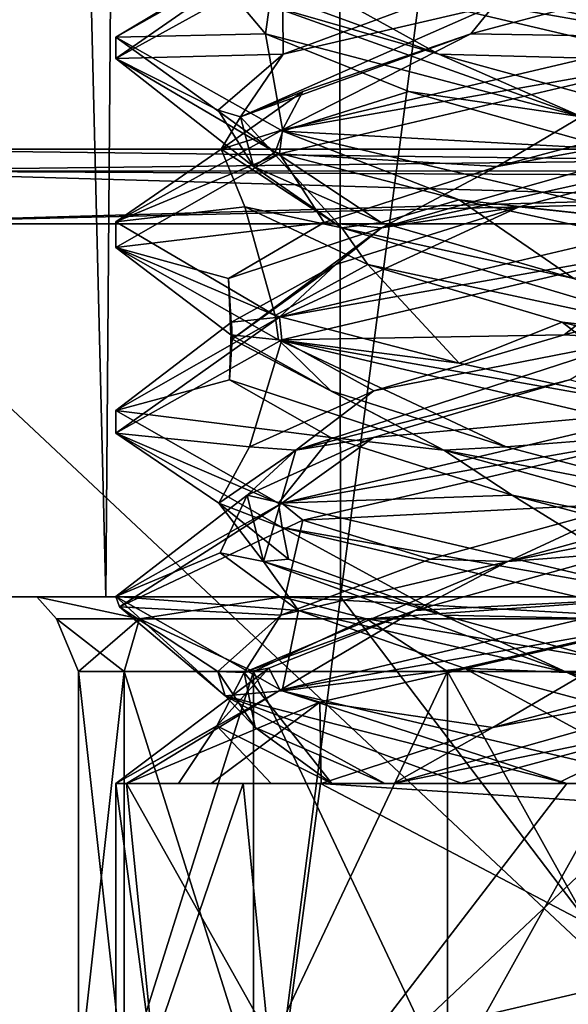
# Model space of a CAD drawing. Header units: millimetres. Extents: x -18.9 to 18.9, y -8.8 to 39.
# Tile 56 of 256: x 8.2 to 9.7, y -4.6 to -2. Entities that reach past the tile are written whole.
import ezdxf

# ---------------------------------------------------------------- set-up
doc = ezdxf.new("R2010")
doc.units = ezdxf.units.MM
doc.header["$LTSCALE"] = 41.718519
for name, color, linetype in [('1', 7, 'CONTINUOUS'), ('1224', 7, 'CONTINUOUS'), ('1229', 7, 'CONTINUOUS'), ('1238', 7, 'CONTINUOUS'), ('1240', 7, 'CONTINUOUS'), ('1242', 7, 'CONTINUOUS'), ('1264', 7, 'CONTINUOUS'), ('1301', 7, 'CONTINUOUS'), ('1305', 7, 'CONTINUOUS'), ('15', 7, 'CONTINUOUS'), ('1853', 7, 'CONTINUOUS'), ('1857', 7, 'CONTINUOUS'), ('1859', 7, 'CONTINUOUS'), ('1860', 7, 'CONTINUOUS'), ('1861', 7, 'CONTINUOUS'), ('1871', 7, 'CONTINUOUS'), ('1872', 7, 'CONTINUOUS'), ('1873', 7, 'CONTINUOUS'), ('1883', 7, 'CONTINUOUS'), ('1884', 7, 'CONTINUOUS'), ('1885', 7, 'CONTINUOUS'), ('1904', 7, 'CONTINUOUS'), ('1905', 7, 'CONTINUOUS'), ('1906', 7, 'CONTINUOUS'), ('2007', 7, 'CONTINUOUS'), ('7', 7, 'CONTINUOUS'), ('8', 7, 'CONTINUOUS')]:
    doc.layers.add(name, color=color, linetype=linetype)

msp = doc.modelspace()

# ---------------------------------------------------------------- linework, layer by layer
at = {"layer": '1', "color": 7, "linetype": 'Continuous'}
for points in [[(4.2931, 26.4, -16.8621), (9.0291, 26.4, -14.874), (6.4071, -3.5, -16.1774), (4.2931, 26.4, -16.8621)], [(6.4071, -3.5, -16.1774), (9.0291, 26.4, -14.874), (9.0598, -3.5, -14.8553), (6.4071, -3.5, -16.1774)], [(9.0291, 26.4, -14.874), (12.9799, 26.4, -11.588), (9.0598, -3.5, -14.8553), (9.0291, 26.4, -14.874)], [(9.0598, -3.5, -14.8553), (12.9799, 26.4, -11.588), (11.4495, -3.5, -13.1023), (9.0598, -3.5, -14.8553)], [(5.9501, -6.3, 16.3509), (8.6992, -6.3, 15.0691), (5.9019, -3.5, 16.3685), (5.9501, -6.3, 16.3509)], [(5.9019, -3.5, 16.3685), (8.6992, -6.3, 15.0691), (10.7441, -3.5, 13.6867), (5.9019, -3.5, 16.3685)], [(8.6992, -6.3, 15.0691), (11.1841, -6.3, 13.3292), (10.7441, -3.5, 13.6867), (8.6992, -6.3, 15.0691)]]:
    msp.add_3dface(points, dxfattribs=at)
at = {"layer": '1224', "color": 7, "linetype": 'Continuous'}
for points in [[(7.1795, -3.5, 8.9873), (8.0516, -3.5, 10.4742), (8.9029, -3.5, 9.814), (7.1795, -3.5, 8.9873)], [(7.3235, -3.5, 7.2708), (7.1795, -3.5, 8.9873), (8.2469, -3.5, 7.7996), (7.3235, -3.5, 7.2708)], [(8.2469, -3.5, 7.7996), (7.1795, -3.5, 8.9873), (8.2469, -3.5, 8.9128), (8.2469, -3.5, 7.7996)], [(8.2469, -3.5, 8.9128), (7.1795, -3.5, 8.9873), (8.9029, -3.5, 9.814), (8.2469, -3.5, 8.9128)], [(8.432, -3.5, 5.9497), (7.3235, -3.5, 7.2708), (9.9586, -3.5, 6.5562), (8.432, -3.5, 5.9497)], [(9.9586, -3.5, 6.5562), (7.3235, -3.5, 7.2708), (8.903, -3.5, 6.8984), (9.9586, -3.5, 6.5562)], [(8.903, -3.5, 6.8984), (7.3235, -3.5, 7.2708), (8.2469, -3.5, 7.7996), (8.903, -3.5, 6.8984)], [(13.2126, -3.5, 11.3217), (8.0516, -3.5, 10.4742), (10.7699, -3.5, 12.9218), (13.2126, -3.5, 11.3217)], [(8.0516, -3.5, 10.4742), (13.2126, -3.5, 11.3217), (9.9586, -3.5, 10.1562), (8.0516, -3.5, 10.4742)], [(8.0516, -3.5, 10.4742), (9.9586, -3.5, 10.1562), (8.9029, -3.5, 9.814), (8.0516, -3.5, 10.4742)], [(11.7132, -3.5, 6.1104), (10.0975, -3.5, 5.5098), (8.432, -3.5, 5.9497), (11.7132, -3.5, 6.1104)], [(11.7132, -3.5, 6.1104), (8.432, -3.5, 5.9497), (9.9586, -3.5, 6.5562), (11.7132, -3.5, 6.1104)]]:
    msp.add_3dface(points, dxfattribs=at)
at = {"layer": '1229', "color": 7, "linetype": 'Continuous'}
for points in [[(8.3586, -3.7, 8.3562), (8.4804, -3.7, 8.9685), (8.3586, -4.8, 8.3562), (8.3586, -3.7, 8.3562)], [(8.3586, -4.8, 8.3562), (8.4804, -3.7, 8.9685), (8.4804, -4.8, 8.9685), (8.3586, -4.8, 8.3562)], [(8.4804, -3.7, 7.7439), (8.3586, -3.7, 8.3562), (8.4804, -4.8, 7.7439), (8.4804, -3.7, 7.7439)], [(8.4804, -4.8, 7.7439), (8.3586, -3.7, 8.3562), (8.3586, -4.8, 8.3562), (8.4804, -4.8, 7.7439)], [(8.4804, -3.7, 8.9685), (8.8272, -3.7, 9.4876), (8.4804, -4.8, 8.9685), (8.4804, -3.7, 8.9685)], [(8.4804, -4.8, 8.9685), (8.8272, -3.7, 9.4876), (8.8272, -4.8, 9.4876), (8.4804, -4.8, 8.9685)], [(8.8272, -3.7, 7.2249), (8.4804, -3.7, 7.7439), (8.8272, -4.8, 7.2249), (8.8272, -3.7, 7.2249)], [(8.8272, -4.8, 7.2249), (8.4804, -3.7, 7.7439), (8.4804, -4.8, 7.7439), (8.8272, -4.8, 7.2249)], [(8.8272, -3.7, 9.4876), (9.3463, -3.7, 9.8344), (8.8272, -4.8, 9.4876), (8.8272, -3.7, 9.4876)], [(8.8272, -4.8, 9.4876), (9.3463, -3.7, 9.8344), (9.3463, -4.8, 9.8344), (8.8272, -4.8, 9.4876)], [(9.3463, -3.7, 6.878), (8.8272, -3.7, 7.2249), (9.3463, -4.8, 6.878), (9.3463, -3.7, 6.878)], [(9.3463, -4.8, 6.878), (8.8272, -3.7, 7.2249), (8.8272, -4.8, 7.2249), (9.3463, -4.8, 6.878)], [(9.3463, -3.7, 9.8344), (9.9586, -3.7, 9.9562), (9.3463, -4.8, 9.8344), (9.3463, -3.7, 9.8344)], [(9.3463, -4.8, 9.8344), (9.9586, -3.7, 9.9562), (9.9586, -4.8, 9.9562), (9.3463, -4.8, 9.8344)], [(9.9586, -3.7, 6.7562), (9.3463, -3.7, 6.878), (9.9586, -4.8, 6.7562), (9.9586, -3.7, 6.7562)], [(9.9586, -4.8, 6.7562), (9.3463, -3.7, 6.878), (9.3463, -4.8, 6.878), (9.9586, -4.8, 6.7562)]]:
    msp.add_3dface(points, dxfattribs=at)
at = {"layer": '1238', "color": 7, "linetype": 'Continuous'}
for points in [[(7.65, -2.3, -2.275), (7.65, -2.3, -4.075), (12.55, -2.3, -4.075), (7.65, -2.3, -2.275)], [(12.55, -2.3, -2.275), (7.65, -2.3, -2.275), (12.55, -2.3, -4.075), (12.55, -2.3, -2.275)]]:
    msp.add_3dface(points, dxfattribs=at)
at = {"layer": '1240', "color": 7, "linetype": 'Continuous'}
for points in [[(7.65, -7.1, -4.275), (12.55, -7.1, -4.275), (7.65, -2.5, -4.275), (7.65, -7.1, -4.275)], [(7.65, -2.5, -4.275), (12.55, -7.1, -4.275), (12.55, -2.5, -4.275), (7.65, -2.5, -4.275)]]:
    msp.add_3dface(points, dxfattribs=at)
at = {"layer": '1242', "color": 7, "linetype": 'Continuous'}
for points in [[(12.55, -7.1, -2.075), (7.65, -7.1, -2.075), (12.55, -2.5, -2.075), (12.55, -7.1, -2.075)], [(12.55, -2.5, -2.075), (7.65, -7.1, -2.075), (7.65, -2.5, -2.075), (12.55, -2.5, -2.075)]]:
    msp.add_3dface(points, dxfattribs=at)
at = {"layer": '1264', "color": 7, "linetype": 'Continuous'}
for points in [[(8.903, -3.5, 6.8984), (8.2469, -3.5, 7.7996), (8.5222, -3.5586, 7.5269), (8.903, -3.5, 6.8984)], [(8.2469, -3.5, 7.7996), (8.2469, -3.5, 8.9128), (8.3, -3.5586, 8.3562), (8.2469, -3.5, 7.7996)], [(8.5222, -3.5586, 7.5269), (8.2469, -3.5, 7.7996), (8.3, -3.5586, 8.3562), (8.5222, -3.5586, 7.5269)], [(8.2469, -3.5, 8.9128), (8.9029, -3.5, 9.814), (8.5222, -3.5586, 9.1855), (8.2469, -3.5, 8.9128)], [(8.3, -3.5586, 8.3562), (8.2469, -3.5, 8.9128), (8.5222, -3.5586, 9.1855), (8.3, -3.5586, 8.3562)], [(9.1293, -3.5586, 6.9199), (8.903, -3.5, 6.8984), (8.5222, -3.5586, 7.5269), (9.1293, -3.5586, 6.9199)], [(8.5222, -3.5586, 9.1855), (8.9029, -3.5, 9.814), (9.1293, -3.5586, 9.7926), (8.5222, -3.5586, 9.1855)], [(8.9029, -3.5, 9.814), (9.9586, -3.5, 10.1562), (9.1293, -3.5586, 9.7926), (8.9029, -3.5, 9.814)], [(9.9586, -3.5, 6.5562), (8.903, -3.5, 6.8984), (9.9586, -3.5586, 6.6977), (9.9586, -3.5, 6.5562)], [(9.9586, -3.5586, 6.6977), (8.903, -3.5, 6.8984), (9.1293, -3.5586, 6.9199), (9.9586, -3.5586, 6.6977)], [(9.1293, -3.5586, 9.7926), (9.9586, -3.5, 10.1562), (9.9586, -3.5586, 10.0148), (9.1293, -3.5586, 9.7926)], [(8.3586, -3.7, 8.3562), (8.4804, -3.7, 7.7439), (8.3, -3.5586, 8.3562), (8.3586, -3.7, 8.3562)], [(8.3586, -3.7, 8.3562), (8.3, -3.5586, 8.3562), (8.5222, -3.5586, 9.1855), (8.3586, -3.7, 8.3562)], [(8.4804, -3.7, 7.7439), (8.5222, -3.5586, 7.5269), (8.3, -3.5586, 8.3562), (8.4804, -3.7, 7.7439)], [(8.4804, -3.7, 8.9685), (8.3586, -3.7, 8.3562), (8.5222, -3.5586, 9.1855), (8.4804, -3.7, 8.9685)], [(8.8272, -3.7, 9.4876), (8.4804, -3.7, 8.9685), (8.5222, -3.5586, 9.1855), (8.8272, -3.7, 9.4876)], [(8.4804, -3.7, 7.7439), (8.8272, -3.7, 7.2249), (8.5222, -3.5586, 7.5269), (8.4804, -3.7, 7.7439)], [(8.8272, -3.7, 9.4876), (8.5222, -3.5586, 9.1855), (9.1293, -3.5586, 9.7926), (8.8272, -3.7, 9.4876)], [(8.8272, -3.7, 7.2249), (9.1293, -3.5586, 6.9199), (8.5222, -3.5586, 7.5269), (8.8272, -3.7, 7.2249)], [(9.3463, -3.7, 9.8344), (8.8272, -3.7, 9.4876), (9.1293, -3.5586, 9.7926), (9.3463, -3.7, 9.8344)], [(8.8272, -3.7, 7.2249), (9.3463, -3.7, 6.878), (9.1293, -3.5586, 6.9199), (8.8272, -3.7, 7.2249)], [(9.3463, -3.7, 9.8344), (9.1293, -3.5586, 9.7926), (9.9586, -3.5586, 10.0148), (9.3463, -3.7, 9.8344)], [(9.3463, -3.7, 6.878), (9.9586, -3.7, 6.7562), (9.1293, -3.5586, 6.9199), (9.3463, -3.7, 6.878)], [(9.9586, -3.7, 6.7562), (9.9586, -3.5586, 6.6977), (9.1293, -3.5586, 6.9199), (9.9586, -3.7, 6.7562)], [(9.9586, -3.7, 9.9562), (9.3463, -3.7, 9.8344), (9.9586, -3.5586, 10.0148), (9.9586, -3.7, 9.9562)]]:
    msp.add_3dface(points, dxfattribs=at)
at = {"layer": '1301', "color": 7, "linetype": 'Continuous'}
for points in [[(12.55, -2.3, -4.075), (7.65, -2.3, -4.075), (7.65, -2.3586, -4.2164), (12.55, -2.3, -4.075)], [(12.55, -2.3, -4.075), (7.65, -2.3586, -4.2164), (12.55, -2.3591, -4.217), (12.55, -2.3, -4.075)], [(7.65, -2.3586, -4.2164), (7.65, -2.5, -4.275), (12.55, -2.3591, -4.217), (7.65, -2.3586, -4.2164)], [(7.65, -2.5, -4.275), (12.55, -2.3825, -4.2368), (12.55, -2.3591, -4.217), (7.65, -2.5, -4.275)], [(7.65, -2.5, -4.275), (12.55, -2.5, -4.275), (12.55, -2.3825, -4.2368), (7.65, -2.5, -4.275)]]:
    msp.add_3dface(points, dxfattribs=at)
at = {"layer": '1305', "color": 7, "linetype": 'Continuous'}
for points in [[(7.65, -2.3, -2.275), (12.55, -2.3, -2.275), (12.55, -2.3603, -2.1318), (7.65, -2.3, -2.275)], [(7.65, -2.3586, -2.1336), (7.65, -2.3, -2.275), (12.55, -2.3603, -2.1318), (7.65, -2.3586, -2.1336)], [(12.55, -2.5, -2.075), (7.65, -2.5, -2.075), (7.65, -2.3586, -2.1336), (12.55, -2.5, -2.075)], [(12.55, -2.5, -2.075), (7.65, -2.3586, -2.1336), (12.55, -2.3827, -2.113), (12.55, -2.5, -2.075)], [(12.55, -2.3827, -2.113), (7.65, -2.3586, -2.1336), (12.55, -2.3603, -2.1318), (12.55, -2.3827, -2.113)]]:
    msp.add_3dface(points, dxfattribs=at)
at = {"layer": '15', "color": 7, "linetype": 'Continuous'}
for points in [[(9.3355, 27.7834, 14.6836), (10.7441, -3.5, 13.6867), (9.3538, 28.967, 14.672), (9.3355, 27.7834, 14.6836)], [(9.3538, 28.967, 14.672), (10.7441, -3.5, 13.6867), (10.0229, 28.967, 14.2233), (9.3538, 28.967, 14.672)], [(9.3172, 26.6, 14.6952), (10.7441, -3.5, 13.6867), (9.3355, 27.7834, 14.6836), (9.3172, 26.6, 14.6952)], [(9.1871, 26.4658, 14.7769), (10.7441, -3.5, 13.6867), (9.3172, 26.6, 14.6952), (9.1871, 26.4658, 14.7769)], [(9.1731, 26.4554, 14.7856), (10.7441, -3.5, 13.6867), (9.1871, 26.4658, 14.7769), (9.1731, 26.4554, 14.7856)], [(9.021, 26.4, 14.8789), (10.7441, -3.5, 13.6867), (9.1731, 26.4554, 14.7856), (9.021, 26.4, 14.8789)], [(5.9019, -3.5, 16.3685), (9.021, 26.4, 14.8789), (3.603, 26.4, 17.0228), (5.9019, -3.5, 16.3685)], [(5.9019, -3.5, 16.3685), (10.7441, -3.5, 13.6867), (9.021, 26.4, 14.8789), (5.9019, -3.5, 16.3685)], [(5.9501, -6.3, -16.3509), (6.4071, -3.5, -16.1774), (8.6992, -6.3, -15.0691), (5.9501, -6.3, -16.3509)], [(6.4071, -3.5, -16.1774), (9.0598, -3.5, -14.8553), (8.6992, -6.3, -15.0691), (6.4071, -3.5, -16.1774)], [(8.6992, -6.3, -15.0691), (9.0598, -3.5, -14.8553), (11.1841, -6.3, -13.3292), (8.6992, -6.3, -15.0691)], [(9.0598, -3.5, -14.8553), (11.4495, -3.5, -13.1023), (11.1841, -6.3, -13.3292), (9.0598, -3.5, -14.8553)]]:
    msp.add_3dface(points, dxfattribs=at)
at = {"layer": '1853', "color": 7, "linetype": 'Continuous'}
for points in [[(8.4586, -2, 8.3561), (8.4587, -2.0577, 8.3786), (8.9031, -1.7485, 9.4221), (8.4586, -2, 8.3561)], [(8.4587, -2.0577, 8.3786), (8.9043, -1.8106, 9.4232), (8.9031, -1.7485, 9.4221), (8.4587, -2.0577, 8.3786)], [(8.904, -1.7518, 7.2895), (9.9586, -2, 6.8562), (8.9055, -1.8148, 7.288), (8.904, -1.7518, 7.2895)], [(9.9586, -2, 6.8562), (9.9586, -2.0625, 6.8562), (8.9055, -1.8148, 7.288), (9.9586, -2, 6.8562)], [(8.8845, -2.3085, 7.3092), (8.4587, -2.0577, 8.3786), (8.4586, -2, 8.3561), (8.8845, -2.3085, 7.3092)], [(8.9055, -2.2523, 7.288), (8.8845, -2.3085, 7.3092), (8.4586, -2, 8.3561), (8.9055, -2.2523, 7.288)], [(9.9586, -2.0625, 9.8562), (9.9586, -2, 9.8562), (8.9043, -2.2481, 9.4232), (9.9586, -2.0625, 9.8562)], [(8.8966, -2.3129, 9.4155), (9.9586, -2.0625, 9.8562), (8.9043, -2.2481, 9.4232), (8.8966, -2.3129, 9.4155)], [(8.4587, -2.4952, 8.3786), (8.8966, -2.3129, 9.4155), (8.9043, -2.2481, 9.4232), (8.4587, -2.4952, 8.3786)], [(9.3771, -2.4358, 6.9735), (8.8845, -2.3085, 7.3092), (8.9055, -2.2523, 7.288), (9.3771, -2.4358, 6.9735)], [(9.9586, -2.5, 6.8562), (9.3771, -2.4358, 6.9735), (8.9055, -2.2523, 7.288), (9.9586, -2.5, 6.8562)], [(8.4586, -2.5633, 8.3526), (8.8966, -2.3129, 9.4155), (8.4587, -2.4952, 8.3786), (8.4586, -2.5633, 8.3526)], [(9.9586, -2.5625, 6.8562), (9.3771, -2.4358, 6.9735), (9.9586, -2.5, 6.8562), (9.9586, -2.5625, 6.8562)], [(8.8845, -2.746, 7.3092), (8.4586, -2.5633, 8.3526), (8.4587, -2.4952, 8.3786), (8.8845, -2.746, 7.3092)], [(9.9586, -2.5625, 9.8562), (9.9586, -2.5, 9.8562), (8.8966, -2.7504, 9.4155), (9.9586, -2.5625, 9.8562)], [(8.8935, -2.8112, 7.3), (8.4586, -2.5633, 8.3526), (8.8845, -2.746, 7.3092), (8.8935, -2.8112, 7.3)], [(8.9026, -2.8111, 9.4216), (9.9586, -2.5625, 9.8562), (8.8966, -2.7504, 9.4155), (8.9026, -2.8111, 9.4216)], [(8.4586, -3.0615, 8.361), (8.9026, -2.8111, 9.4216), (8.8966, -2.7504, 9.4155), (8.4586, -3.0615, 8.361)], [(8.4586, -3.0008, 8.3526), (8.4586, -3.0615, 8.361), (8.8966, -2.7504, 9.4155), (8.4586, -3.0008, 8.3526)], [(9.3771, -2.8733, 6.9735), (8.8935, -2.8112, 7.3), (8.8845, -2.746, 7.3092), (9.3771, -2.8733, 6.9735)], [(9.9586, -3.0625, 6.8562), (8.8935, -2.8112, 7.3), (9.9586, -3, 6.8562), (9.9586, -3.0625, 6.8562)], [(9.9586, -3, 6.8562), (8.8935, -2.8112, 7.3), (9.3771, -2.8733, 6.9735), (9.9586, -3, 6.8562)], [(8.8935, -3.2487, 7.3), (8.4586, -3.0615, 8.361), (8.4586, -3.0008, 8.3526), (8.8935, -3.2487, 7.3)], [(9.9586, -3, 9.8562), (8.9026, -3.2486, 9.4216), (9.9586, -3.0625, 9.8562), (9.9586, -3, 9.8562)], [(8.9034, -3.3141, 7.2901), (8.4586, -3.0615, 8.361), (8.8935, -3.2487, 7.3), (8.9034, -3.3141, 7.2901)], [(9.9586, -3.0625, 9.8562), (8.9026, -3.2486, 9.4216), (8.9593, -3.2946, 9.4749), (9.9586, -3.0625, 9.8562)], [(8.9026, -3.2486, 9.4216), (8.4586, -3.499, 8.361), (8.468, -3.5267, 8.5244), (8.9026, -3.2486, 9.4216)], [(8.9593, -3.2946, 9.4749), (8.9026, -3.2486, 9.4216), (8.468, -3.5267, 8.5244), (8.9593, -3.2946, 9.4749)], [(9.9586, -3.5, 6.8562), (8.9034, -3.3141, 7.2901), (8.8935, -3.2487, 7.3), (9.9586, -3.5, 6.8562)], [(9.9586, -3.5625, 6.8562), (8.9034, -3.3141, 7.2901), (9.9586, -3.5, 6.8562), (9.9586, -3.5625, 6.8562)], [(8.4586, -3.499, 8.361), (8.9034, -3.7516, 7.2901), (8.7508, -3.7646, 7.4667), (8.4586, -3.499, 8.361)], [(8.468, -3.5267, 8.5244), (8.4586, -3.499, 8.361), (8.7508, -3.7646, 7.4667), (8.468, -3.5267, 8.5244)], [(9.9586, -3.5, 9.8562), (8.8981, -3.7499, 9.4171), (9.9586, -3.5625, 9.8562), (9.9586, -3.5, 9.8562)], [(9.9586, -3.5625, 9.8562), (8.8981, -3.7499, 9.4171), (9.0048, -3.7819, 9.5139), (9.9586, -3.5625, 9.8562)], [(8.8981, -3.7499, 9.4171), (8.4586, -4, 8.3562), (8.4874, -4, 8.6489), (8.8981, -3.7499, 9.4171)], [(9.0048, -3.7819, 9.5139), (8.8981, -3.7499, 9.4171), (8.4874, -4, 8.6489), (9.0048, -3.7819, 9.5139)], [(8.7508, -3.7646, 7.4667), (8.9034, -3.7516, 7.2901), (9.6659, -4, 6.8851), (8.7508, -3.7646, 7.4667)], [(8.9034, -3.7516, 7.2901), (9.9586, -4, 6.8562), (9.6659, -4, 6.8851), (8.9034, -3.7516, 7.2901)], [(8.4586, -5, 8.3562), (8.5746, -4.874, 8.9346), (8.4586, -4, 8.3562), (8.4586, -5, 8.3562)], [(8.4586, -4, 8.3562), (8.5746, -4.874, 8.9346), (8.4874, -4, 8.6489), (8.4586, -4, 8.3562)], [(8.8979, -5, 7.2956), (8.4586, -5, 8.3562), (8.7996, -4, 7.404), (8.8979, -5, 7.2956)], [(8.7996, -4, 7.404), (8.4586, -5, 8.3562), (8.4586, -4, 8.3562), (8.7996, -4, 7.404)], [(8.5746, -4.874, 8.9346), (8.9061, -4.7476, 9.425), (8.4874, -4, 8.6489), (8.5746, -4.874, 8.9346)], [(8.4874, -4, 8.6489), (8.9061, -4.7476, 9.425), (9.0066, -4, 9.5155), (8.4874, -4, 8.6489)], [(9.6659, -4, 6.8851), (8.8979, -5, 7.2956), (8.7996, -4, 7.404), (9.6659, -4, 6.8851)], [(9.9586, -5, 6.8562), (8.8979, -5, 7.2956), (9.9586, -4, 6.8562), (9.9586, -5, 6.8562)], [(9.9586, -4, 6.8562), (8.8979, -5, 7.2956), (9.6659, -4, 6.8851), (9.9586, -4, 6.8562)], [(8.9061, -4.7476, 9.425), (9.9586, -4.5, 9.8562), (9.0066, -4, 9.5155), (8.9061, -4.7476, 9.425)], [(9.9586, -4.0625, 9.8562), (9.9586, -4, 9.8562), (9.0066, -4, 9.5155), (9.9586, -4.0625, 9.8562)], [(9.9586, -4.5, 9.8562), (9.9586, -4.0625, 9.8562), (9.0066, -4, 9.5155), (9.9586, -4.5, 9.8562)]]:
    msp.add_3dface(points, dxfattribs=at)
at = {"layer": '1857', "color": 7, "linetype": 'Continuous'}
msp.add_3dface([(9.9586, -4.5, 9.8562), (8.9061, -4.7476, 9.425), (9.959, -5, 9.8561), (9.9586, -4.5, 9.8562)], dxfattribs=at)
at = {"layer": '1859', "color": 7, "linetype": 'Continuous'}
for points in [[(9.9586, -2, 6.8562), (8.904, -1.7518, 7.2895), (9.9318, -1.8368, 7.1272), (9.9586, -2, 6.8562)], [(9.148, -3.0729, 9.2805), (9.9586, -3, 9.8562), (9.6729, -2.9184, 9.552), (9.148, -3.0729, 9.2805)], [(8.9026, -3.2486, 9.4216), (9.9586, -3, 9.8562), (9.148, -3.0729, 9.2805), (8.9026, -3.2486, 9.4216)], [(8.8104, -3.2274, 8.7956), (8.9026, -3.2486, 9.4216), (9.148, -3.0729, 9.2805), (8.8104, -3.2274, 8.7956)], [(8.4586, -3.499, 8.361), (8.9026, -3.2486, 9.4216), (8.8104, -3.2274, 8.7956), (8.4586, -3.499, 8.361)], [(8.7381, -3.3819, 8.2091), (8.4586, -3.499, 8.361), (8.8104, -3.2274, 8.7956), (8.7381, -3.3819, 8.2091)], [(8.9477, -3.5365, 7.6566), (8.4586, -3.499, 8.361), (8.7381, -3.3819, 8.2091), (8.9477, -3.5365, 7.6566)], [(8.9034, -3.7516, 7.2901), (8.4586, -3.499, 8.361), (8.9477, -3.5365, 7.6566), (8.9034, -3.7516, 7.2901)], [(9.3909, -3.691, 7.2658), (8.9034, -3.7516, 7.2901), (8.9477, -3.5365, 7.6566), (9.3909, -3.691, 7.2658)], [(9.9586, -4, 6.8562), (8.9034, -3.7516, 7.2901), (9.3909, -3.691, 7.2658), (9.9586, -4, 6.8562)], [(9.9653, -3.8455, 7.1269), (9.9586, -4, 6.8562), (9.3909, -3.691, 7.2658), (9.9653, -3.8455, 7.1269)]]:
    msp.add_3dface(points, dxfattribs=at)
at = {"layer": '1860', "color": 7, "linetype": 'Continuous'}
for points in [[(9.6581, -2.7973, 9.5483), (9.855, -2.8089, 9.545), (10.2333, -2.647, 9.5545), (9.6581, -2.7973, 9.5483)], [(8.9401, -3.1068, 8.9781), (9.6729, -2.9184, 9.552), (9.855, -2.8089, 9.545), (8.9401, -3.1068, 8.9781)], [(8.9401, -3.1068, 8.9781), (9.855, -2.8089, 9.545), (9.1487, -2.9477, 9.2811), (8.9401, -3.1068, 8.9781)], [(9.1487, -2.9477, 9.2811), (9.855, -2.8089, 9.545), (9.6581, -2.7973, 9.5483), (9.1487, -2.9477, 9.2811)], [(9.148, -3.0729, 9.2805), (9.6729, -2.9184, 9.552), (8.9401, -3.1068, 8.9781), (9.148, -3.0729, 9.2805)], [(8.8166, -3.098, 8.8115), (8.9401, -3.1068, 8.9781), (9.1487, -2.9477, 9.2811), (8.8166, -3.098, 8.8115)], [(8.8104, -3.2274, 8.7956), (9.148, -3.0729, 9.2805), (8.9401, -3.1068, 8.9781), (8.8104, -3.2274, 8.7956)], [(8.7345, -3.2483, 8.2421), (8.9401, -3.1068, 8.9781), (8.8166, -3.098, 8.8115), (8.7345, -3.2483, 8.2421)], [(8.8538, -3.4046, 7.9053), (8.9401, -3.1068, 8.9781), (8.7345, -3.2483, 8.2421), (8.8538, -3.4046, 7.9053)], [(8.8538, -3.4046, 7.9053), (8.8104, -3.2274, 8.7956), (8.9401, -3.1068, 8.9781), (8.8538, -3.4046, 7.9053)], [(8.7381, -3.3819, 8.2091), (8.8104, -3.2274, 8.7956), (8.8538, -3.4046, 7.9053), (8.7381, -3.3819, 8.2091)], [(8.9204, -3.3987, 7.6978), (8.8538, -3.4046, 7.9053), (8.7345, -3.2483, 8.2421), (8.9204, -3.3987, 7.6978)], [(8.9477, -3.5365, 7.6566), (8.7381, -3.3819, 8.2091), (8.8538, -3.4046, 7.9053), (8.9477, -3.5365, 7.6566)], [(9.3336, -3.549, 7.2976), (8.8538, -3.4046, 7.9053), (8.9204, -3.3987, 7.6978), (9.3336, -3.549, 7.2976)], [(9.6661, -3.7024, 7.1994), (8.9477, -3.5365, 7.6566), (8.8538, -3.4046, 7.9053), (9.6661, -3.7024, 7.1994)], [(9.6661, -3.7024, 7.1994), (8.8538, -3.4046, 7.9053), (9.3336, -3.549, 7.2976), (9.6661, -3.7024, 7.1994)], [(9.3909, -3.691, 7.2658), (8.9477, -3.5365, 7.6566), (9.6661, -3.7024, 7.1994), (9.3909, -3.691, 7.2658)], [(9.8836, -3.6993, 7.1292), (9.6661, -3.7024, 7.1994), (9.3336, -3.549, 7.2976), (9.8836, -3.6993, 7.1292)], [(9.9653, -3.8455, 7.1269), (9.3909, -3.691, 7.2658), (9.6661, -3.7024, 7.1994), (9.9653, -3.8455, 7.1269)], [(10.4501, -3.8497, 7.2294), (9.6661, -3.7024, 7.1994), (9.8836, -3.6993, 7.1292), (10.4501, -3.8497, 7.2294)], [(10.7156, -4, 7.4338), (9.9653, -3.8455, 7.1269), (9.6661, -3.7024, 7.1994), (10.7156, -4, 7.4338)], [(10.7156, -4, 7.4338), (9.6661, -3.7024, 7.1994), (10.4501, -3.8497, 7.2294), (10.7156, -4, 7.4338)]]:
    msp.add_3dface(points, dxfattribs=at)
at = {"layer": '1861', "color": 7, "linetype": 'Continuous'}
for points in [[(9.9586, -2.5625, 9.8562), (8.9026, -2.8111, 9.4216), (9.6581, -2.7973, 9.5483), (9.9586, -2.5625, 9.8562)], [(9.9586, -2.5625, 9.8562), (9.6581, -2.7973, 9.5483), (10.2333, -2.647, 9.5545), (9.9586, -2.5625, 9.8562)], [(8.9026, -2.8111, 9.4216), (8.4586, -3.0615, 8.361), (8.8166, -3.098, 8.8115), (8.9026, -2.8111, 9.4216)], [(8.9026, -2.8111, 9.4216), (8.8166, -3.098, 8.8115), (9.1487, -2.9477, 9.2811), (8.9026, -2.8111, 9.4216)], [(8.9026, -2.8111, 9.4216), (9.1487, -2.9477, 9.2811), (9.6581, -2.7973, 9.5483), (8.9026, -2.8111, 9.4216)], [(8.4586, -3.0615, 8.361), (8.9034, -3.3141, 7.2901), (8.7345, -3.2483, 8.2421), (8.4586, -3.0615, 8.361)], [(8.4586, -3.0615, 8.361), (8.7345, -3.2483, 8.2421), (8.8166, -3.098, 8.8115), (8.4586, -3.0615, 8.361)], [(8.9034, -3.3141, 7.2901), (8.9204, -3.3987, 7.6978), (8.7345, -3.2483, 8.2421), (8.9034, -3.3141, 7.2901)], [(8.9034, -3.3141, 7.2901), (9.9586, -3.5625, 6.8562), (9.3336, -3.549, 7.2976), (8.9034, -3.3141, 7.2901)], [(8.9034, -3.3141, 7.2901), (9.3336, -3.549, 7.2976), (8.9204, -3.3987, 7.6978), (8.9034, -3.3141, 7.2901)], [(9.9586, -3.5625, 6.8562), (9.8836, -3.6993, 7.1292), (9.3336, -3.549, 7.2976), (9.9586, -3.5625, 6.8562)]]:
    msp.add_3dface(points, dxfattribs=at)
at = {"layer": '1871', "color": 7, "linetype": 'Continuous'}
for points in [[(9.5381, -2.4549, 9.5115), (9.9586, -2.5, 9.8562), (10.1257, -2.3003, 9.5742), (9.5381, -2.4549, 9.5115)], [(8.8966, -2.7504, 9.4155), (9.9586, -2.5, 9.8562), (9.5381, -2.4549, 9.5115), (8.8966, -2.7504, 9.4155)], [(9.0477, -2.6094, 9.1818), (8.8966, -2.7504, 9.4155), (9.5381, -2.4549, 9.5115), (9.0477, -2.6094, 9.1818)], [(8.7677, -2.7639, 8.6615), (8.8966, -2.7504, 9.4155), (9.0477, -2.6094, 9.1818), (8.7677, -2.7639, 8.6615)], [(8.4586, -3.0008, 8.3526), (8.8966, -2.7504, 9.4155), (8.7677, -2.7639, 8.6615), (8.4586, -3.0008, 8.3526)], [(8.7629, -2.9184, 8.0706), (8.4586, -3.0008, 8.3526), (8.7677, -2.7639, 8.6615), (8.7629, -2.9184, 8.0706)], [(9.0343, -3.0729, 7.5457), (8.4586, -3.0008, 8.3526), (8.7629, -2.9184, 8.0706), (9.0343, -3.0729, 7.5457)], [(8.8935, -3.2487, 7.3), (8.4586, -3.0008, 8.3526), (9.0343, -3.0729, 7.5457), (8.8935, -3.2487, 7.3)], [(9.5193, -3.2274, 7.208), (8.8935, -3.2487, 7.3), (9.0343, -3.0729, 7.5457), (9.5193, -3.2274, 7.208)], [(9.9586, -3.5, 6.8562), (8.8935, -3.2487, 7.3), (9.5193, -3.2274, 7.208), (9.9586, -3.5, 6.8562)], [(10.1057, -3.3819, 7.1357), (9.9586, -3.5, 6.8562), (9.5193, -3.2274, 7.208), (10.1057, -3.3819, 7.1357)]]:
    msp.add_3dface(points, dxfattribs=at)
at = {"layer": '1872', "color": 7, "linetype": 'Continuous'}
for points in [[(9.1699, -2.5111, 9.2517), (10.1257, -2.3003, 9.5742), (10.2115, -2.2133, 9.5224), (9.1699, -2.5111, 9.2517)], [(9.1699, -2.5111, 9.2517), (10.2115, -2.2133, 9.5224), (9.4788, -2.3464, 9.4881), (9.1699, -2.5111, 9.2517)], [(9.4788, -2.3464, 9.4881), (10.2115, -2.2133, 9.5224), (10.0463, -2.196, 9.5825), (9.4788, -2.3464, 9.4881)], [(9.5381, -2.4549, 9.5115), (10.1257, -2.3003, 9.5742), (9.1699, -2.5111, 9.2517), (9.5381, -2.4549, 9.5115)], [(9.0164, -2.4967, 9.146), (9.1699, -2.5111, 9.2517), (9.4788, -2.3464, 9.4881), (9.0164, -2.4967, 9.146)], [(9.0477, -2.6094, 9.1818), (9.5381, -2.4549, 9.5115), (9.1699, -2.5111, 9.2517), (9.0477, -2.6094, 9.1818)], [(8.7603, -2.647, 8.6309), (9.1699, -2.5111, 9.2517), (9.0164, -2.4967, 9.146), (8.7603, -2.647, 8.6309)], [(8.7698, -2.8089, 8.2526), (9.1699, -2.5111, 9.2517), (8.7603, -2.647, 8.6309), (8.7698, -2.8089, 8.2526)], [(8.7698, -2.8089, 8.2526), (9.0477, -2.6094, 9.1818), (9.1699, -2.5111, 9.2517), (8.7698, -2.8089, 8.2526)], [(8.7677, -2.7639, 8.6615), (9.0477, -2.6094, 9.1818), (8.7698, -2.8089, 8.2526), (8.7677, -2.7639, 8.6615)], [(8.7665, -2.7973, 8.0558), (8.7698, -2.8089, 8.2526), (8.7603, -2.647, 8.6309), (8.7665, -2.7973, 8.0558)], [(8.7629, -2.9184, 8.0706), (8.7677, -2.7639, 8.6615), (8.7698, -2.8089, 8.2526), (8.7629, -2.9184, 8.0706)], [(9.3367, -3.1068, 7.3378), (8.7629, -2.9184, 8.0706), (8.7698, -2.8089, 8.2526), (9.3367, -3.1068, 7.3378)], [(9.0337, -2.9477, 7.5463), (8.7698, -2.8089, 8.2526), (8.7665, -2.7973, 8.0558), (9.0337, -2.9477, 7.5463)], [(9.3367, -3.1068, 7.3378), (8.7698, -2.8089, 8.2526), (9.0337, -2.9477, 7.5463), (9.3367, -3.1068, 7.3378)], [(9.0343, -3.0729, 7.5457), (8.7629, -2.9184, 8.0706), (9.3367, -3.1068, 7.3378), (9.0343, -3.0729, 7.5457)], [(9.5034, -3.098, 7.2143), (9.3367, -3.1068, 7.3378), (9.0337, -2.9477, 7.5463), (9.5034, -3.098, 7.2143)], [(9.5193, -3.2274, 7.208), (9.0343, -3.0729, 7.5457), (9.3367, -3.1068, 7.3378), (9.5193, -3.2274, 7.208)], [(10.0727, -3.2483, 7.1322), (9.3367, -3.1068, 7.3378), (9.5034, -3.098, 7.2143), (10.0727, -3.2483, 7.1322)], [(10.4095, -3.4046, 7.2514), (9.5193, -3.2274, 7.208), (9.3367, -3.1068, 7.3378), (10.4095, -3.4046, 7.2514)], [(10.4095, -3.4046, 7.2514), (9.3367, -3.1068, 7.3378), (10.0727, -3.2483, 7.1322), (10.4095, -3.4046, 7.2514)], [(10.1057, -3.3819, 7.1357), (9.5193, -3.2274, 7.208), (10.4095, -3.4046, 7.2514), (10.1057, -3.3819, 7.1357)]]:
    msp.add_3dface(points, dxfattribs=at)
at = {"layer": '1873', "color": 7, "linetype": 'Continuous'}
for points in [[(9.9586, -2.0625, 9.8562), (8.8966, -2.3129, 9.4155), (9.4788, -2.3464, 9.4881), (9.9586, -2.0625, 9.8562)], [(9.9586, -2.0625, 9.8562), (9.4788, -2.3464, 9.4881), (10.0463, -2.196, 9.5825), (9.9586, -2.0625, 9.8562)], [(8.8966, -2.3129, 9.4155), (8.4586, -2.5633, 8.3526), (9.0164, -2.4967, 9.146), (8.8966, -2.3129, 9.4155)], [(8.8966, -2.3129, 9.4155), (9.0164, -2.4967, 9.146), (9.4788, -2.3464, 9.4881), (8.8966, -2.3129, 9.4155)], [(8.4586, -2.5633, 8.3526), (8.7603, -2.647, 8.6309), (9.0164, -2.4967, 9.146), (8.4586, -2.5633, 8.3526)], [(8.4586, -2.5633, 8.3526), (8.8935, -2.8112, 7.3), (8.7665, -2.7973, 8.0558), (8.4586, -2.5633, 8.3526)], [(8.4586, -2.5633, 8.3526), (8.7665, -2.7973, 8.0558), (8.7603, -2.647, 8.6309), (8.4586, -2.5633, 8.3526)], [(8.8935, -2.8112, 7.3), (9.0337, -2.9477, 7.5463), (8.7665, -2.7973, 8.0558), (8.8935, -2.8112, 7.3)], [(8.8935, -2.8112, 7.3), (9.9586, -3.0625, 6.8562), (9.5034, -3.098, 7.2143), (8.8935, -2.8112, 7.3)], [(8.8935, -2.8112, 7.3), (9.5034, -3.098, 7.2143), (9.0337, -2.9477, 7.5463), (8.8935, -2.8112, 7.3)], [(9.9586, -3.0625, 6.8562), (10.0727, -3.2483, 7.1322), (9.5034, -3.098, 7.2143), (9.9586, -3.0625, 6.8562)]]:
    msp.add_3dface(points, dxfattribs=at)
at = {"layer": '1883', "color": 7, "linetype": 'Continuous'}
for points in [[(9.4088, -1.9913, 9.4558), (9.9586, -2, 9.8562), (9.9854, -1.8368, 9.5853), (9.4088, -1.9913, 9.4558)], [(8.9043, -2.2481, 9.4232), (9.9586, -2, 9.8562), (9.4088, -1.9913, 9.4558), (8.9043, -2.2481, 9.4232)], [(8.9593, -2.1458, 9.0723), (8.9043, -2.2481, 9.4232), (9.4088, -1.9913, 9.4558), (8.9593, -2.1458, 9.0723)], [(8.7406, -2.3003, 8.5233), (8.9043, -2.2481, 9.4232), (8.9593, -2.1458, 9.0723), (8.7406, -2.3003, 8.5233)], [(8.4587, -2.4952, 8.3786), (8.9043, -2.2481, 9.4232), (8.7406, -2.3003, 8.5233), (8.4587, -2.4952, 8.3786)], [(8.8034, -2.4549, 7.9358), (8.4587, -2.4952, 8.3786), (8.7406, -2.3003, 8.5233), (8.8034, -2.4549, 7.9358)], [(8.8845, -2.746, 7.3092), (8.4587, -2.4952, 8.3786), (8.8034, -2.4549, 7.9358), (8.8845, -2.746, 7.3092)], [(9.133, -2.6094, 7.4453), (8.8845, -2.746, 7.3092), (8.8034, -2.4549, 7.9358), (9.133, -2.6094, 7.4453)], [(9.3771, -2.8733, 6.9735), (8.8845, -2.746, 7.3092), (9.133, -2.6094, 7.4453), (9.3771, -2.8733, 6.9735)], [(9.6534, -2.7639, 7.1654), (9.3771, -2.8733, 6.9735), (9.133, -2.6094, 7.4453), (9.6534, -2.7639, 7.1654)], [(9.9586, -3, 6.8562), (9.3771, -2.8733, 6.9735), (9.6534, -2.7639, 7.1654), (9.9586, -3, 6.8562)], [(10.2443, -2.9184, 7.1605), (9.9586, -3, 6.8562), (9.6534, -2.7639, 7.1654), (10.2443, -2.9184, 7.1605)], [(9.3791, -4, 9.4404), (9.6395, -4, 9.689), (9.9519, -3.8455, 9.5856), (9.3791, -4, 9.4404)], [(9.6395, -4, 9.689), (9.9586, -4, 9.8562), (9.9519, -3.8455, 9.5856), (9.6395, -4, 9.689)]]:
    msp.add_3dface(points, dxfattribs=at)
at = {"layer": '1884', "color": 7, "linetype": 'Continuous'}
for points in [[(9.4088, -1.9913, 9.4558), (9.9854, -1.8368, 9.5853), (9.4703, -1.9154, 9.4451), (9.4088, -1.9913, 9.4558)], [(8.9065, -2.0457, 8.9922), (9.4703, -1.9154, 9.4451), (9.3109, -1.8954, 9.4012), (8.9065, -2.0457, 8.9922)], [(8.7924, -2.2133, 8.6092), (9.4088, -1.9913, 9.4558), (9.4703, -1.9154, 9.4451), (8.7924, -2.2133, 8.6092)], [(8.7924, -2.2133, 8.6092), (9.4703, -1.9154, 9.4451), (8.9065, -2.0457, 8.9922), (8.7924, -2.2133, 8.6092)], [(8.9593, -2.1458, 9.0723), (9.4088, -1.9913, 9.4558), (8.7924, -2.2133, 8.6092), (8.9593, -2.1458, 9.0723)], [(8.7323, -2.196, 8.4439), (8.7924, -2.2133, 8.6092), (8.9065, -2.0457, 8.9922), (8.7323, -2.196, 8.4439)], [(8.7406, -2.3003, 8.5233), (8.9593, -2.1458, 9.0723), (8.7924, -2.2133, 8.6092), (8.7406, -2.3003, 8.5233)], [(8.8267, -2.3464, 7.8765), (8.7924, -2.2133, 8.6092), (8.7323, -2.196, 8.4439), (8.8267, -2.3464, 7.8765)], [(9.0631, -2.5111, 7.5676), (8.7406, -2.3003, 8.5233), (8.7924, -2.2133, 8.6092), (9.0631, -2.5111, 7.5676)], [(9.0631, -2.5111, 7.5676), (8.7924, -2.2133, 8.6092), (8.8267, -2.3464, 7.8765), (9.0631, -2.5111, 7.5676)], [(8.8034, -2.4549, 7.9358), (8.7406, -2.3003, 8.5233), (9.0631, -2.5111, 7.5676), (8.8034, -2.4549, 7.9358)], [(9.1688, -2.4967, 7.4141), (9.0631, -2.5111, 7.5676), (8.8267, -2.3464, 7.8765), (9.1688, -2.4967, 7.4141)], [(9.133, -2.6094, 7.4453), (8.8034, -2.4549, 7.9358), (9.0631, -2.5111, 7.5676), (9.133, -2.6094, 7.4453)], [(9.6839, -2.647, 7.158), (9.0631, -2.5111, 7.5676), (9.1688, -2.4967, 7.4141), (9.6839, -2.647, 7.158)], [(10.0622, -2.8089, 7.1675), (9.133, -2.6094, 7.4453), (9.0631, -2.5111, 7.5676), (10.0622, -2.8089, 7.1675)], [(10.0622, -2.8089, 7.1675), (9.0631, -2.5111, 7.5676), (9.6839, -2.647, 7.158), (10.0622, -2.8089, 7.1675)], [(9.6534, -2.7639, 7.1654), (9.133, -2.6094, 7.4453), (10.0622, -2.8089, 7.1675), (9.6534, -2.7639, 7.1654)], [(10.2443, -2.9184, 7.1605), (9.6534, -2.7639, 7.1654), (10.0622, -2.8089, 7.1675), (10.2443, -2.9184, 7.1605)], [(9.2015, -4, 9.2786), (9.9519, -3.8455, 9.5856), (10.2511, -3.7024, 9.5131), (9.2015, -4, 9.2786)], [(9.2015, -4, 9.2786), (10.2511, -3.7024, 9.5131), (9.4671, -3.8497, 9.4831), (9.2015, -4, 9.2786)], [(9.4671, -3.8497, 9.4831), (10.2511, -3.7024, 9.5131), (10.0335, -3.6993, 9.5833), (9.4671, -3.8497, 9.4831)], [(9.0083, -4, 9.1361), (9.2015, -4, 9.2786), (9.4671, -3.8497, 9.4831), (9.0083, -4, 9.1361)], [(9.3791, -4, 9.4404), (9.9519, -3.8455, 9.5856), (9.2015, -4, 9.2786), (9.3791, -4, 9.4404)]]:
    msp.add_3dface(points, dxfattribs=at)
at = {"layer": '1885', "color": 7, "linetype": 'Continuous'}
for points in [[(8.9043, -1.8106, 9.4232), (8.4587, -2.0577, 8.3786), (8.9065, -2.0457, 8.9922), (8.9043, -1.8106, 9.4232)], [(8.9043, -1.8106, 9.4232), (8.9065, -2.0457, 8.9922), (9.3109, -1.8954, 9.4012), (8.9043, -1.8106, 9.4232)], [(8.4587, -2.0577, 8.3786), (8.7323, -2.196, 8.4439), (8.9065, -2.0457, 8.9922), (8.4587, -2.0577, 8.3786)], [(8.4587, -2.0577, 8.3786), (8.8845, -2.3085, 7.3092), (8.8267, -2.3464, 7.8765), (8.4587, -2.0577, 8.3786)], [(8.4587, -2.0577, 8.3786), (8.8267, -2.3464, 7.8765), (8.7323, -2.196, 8.4439), (8.4587, -2.0577, 8.3786)], [(8.8845, -2.3085, 7.3092), (9.1688, -2.4967, 7.4141), (8.8267, -2.3464, 7.8765), (8.8845, -2.3085, 7.3092)], [(8.8845, -2.3085, 7.3092), (9.3771, -2.4358, 6.9735), (9.1688, -2.4967, 7.4141), (8.8845, -2.3085, 7.3092)], [(9.3771, -2.4358, 6.9735), (9.6839, -2.647, 7.158), (9.1688, -2.4967, 7.4141), (9.3771, -2.4358, 6.9735)], [(9.3771, -2.4358, 6.9735), (9.9586, -2.5625, 6.8562), (9.6839, -2.647, 7.158), (9.3771, -2.4358, 6.9735)], [(9.9586, -3.5625, 9.8562), (9.0048, -3.7819, 9.5139), (9.4671, -3.8497, 9.4831), (9.9586, -3.5625, 9.8562)], [(9.9586, -3.5625, 9.8562), (9.4671, -3.8497, 9.4831), (10.0335, -3.6993, 9.5833), (9.9586, -3.5625, 9.8562)], [(9.0048, -3.7819, 9.5139), (8.4874, -4, 8.6489), (8.7133, -4, 8.9289), (9.0048, -3.7819, 9.5139)], [(9.0083, -4, 9.1361), (9.0048, -3.7819, 9.5139), (8.7133, -4, 8.9289), (9.0083, -4, 9.1361)], [(9.0048, -3.7819, 9.5139), (9.0083, -4, 9.1361), (9.4671, -3.8497, 9.4831), (9.0048, -3.7819, 9.5139)]]:
    msp.add_3dface(points, dxfattribs=at)
at = {"layer": '1904', "color": 7, "linetype": 'Continuous'}
for points in [[(8.4586, -2, 8.3561), (8.9031, -1.7485, 9.4221), (8.7295, -1.8368, 8.3831), (8.4586, -2, 8.3561)], [(8.859, -1.9913, 7.8065), (8.4586, -2, 8.3561), (8.7295, -1.8368, 8.3831), (8.859, -1.9913, 7.8065)], [(8.9055, -2.2523, 7.288), (8.4586, -2, 8.3561), (8.859, -1.9913, 7.8065), (8.9055, -2.2523, 7.288)], [(9.2425, -2.1458, 7.357), (8.9055, -2.2523, 7.288), (8.859, -1.9913, 7.8065), (9.2425, -2.1458, 7.357)], [(9.7915, -2.3003, 7.1383), (8.9055, -2.2523, 7.288), (9.2425, -2.1458, 7.357), (9.7915, -2.3003, 7.1383)], [(9.9586, -2.5, 6.8562), (8.9055, -2.2523, 7.288), (9.7915, -2.3003, 7.1383), (9.9586, -2.5, 6.8562)], [(9.2589, -3.5365, 9.3671), (9.9586, -3.5, 9.8562), (9.8114, -3.3819, 9.5768), (9.2589, -3.5365, 9.3671)], [(8.8981, -3.7499, 9.4171), (9.9586, -3.5, 9.8562), (9.2589, -3.5365, 9.3671), (8.8981, -3.7499, 9.4171)], [(8.8681, -3.691, 8.9239), (8.8981, -3.7499, 9.4171), (9.2589, -3.5365, 9.3671), (8.8681, -3.691, 8.9239)], [(8.4586, -4, 8.3562), (8.8981, -3.7499, 9.4171), (8.8681, -3.691, 8.9239), (8.4586, -4, 8.3562)], [(8.7292, -3.8455, 8.3495), (8.4586, -4, 8.3562), (8.8681, -3.691, 8.9239), (8.7292, -3.8455, 8.3495)], [(8.6258, -4, 8.0372), (8.4586, -4, 8.3562), (8.7292, -3.8455, 8.3495), (8.6258, -4, 8.0372)], [(8.8744, -4, 7.7767), (8.6258, -4, 8.0372), (8.7292, -3.8455, 8.3495), (8.8744, -4, 7.7767)]]:
    msp.add_3dface(points, dxfattribs=at)
at = {"layer": '1905', "color": 7, "linetype": 'Continuous'}
for points in [[(8.859, -1.9913, 7.8065), (8.7295, -1.8368, 8.3831), (8.8697, -1.9154, 7.868), (8.859, -1.9913, 7.8065)], [(9.3226, -2.0457, 7.3041), (8.8697, -1.9154, 7.868), (8.9136, -1.8954, 7.7086), (9.3226, -2.0457, 7.3041)], [(9.7056, -2.2133, 7.1901), (8.859, -1.9913, 7.8065), (8.8697, -1.9154, 7.868), (9.7056, -2.2133, 7.1901)], [(9.7056, -2.2133, 7.1901), (8.8697, -1.9154, 7.868), (9.3226, -2.0457, 7.3041), (9.7056, -2.2133, 7.1901)], [(9.2425, -2.1458, 7.357), (8.859, -1.9913, 7.8065), (9.7056, -2.2133, 7.1901), (9.2425, -2.1458, 7.357)], [(9.8709, -2.196, 7.13), (9.7056, -2.2133, 7.1901), (9.3226, -2.0457, 7.3041), (9.8709, -2.196, 7.13)], [(9.7915, -2.3003, 7.1383), (9.2425, -2.1458, 7.357), (9.7056, -2.2133, 7.1901), (9.7915, -2.3003, 7.1383)], [(9.5077, -3.4046, 9.461), (10.3979, -3.2274, 9.5044), (10.5804, -3.1068, 9.3747), (9.5077, -3.4046, 9.461)], [(9.5077, -3.4046, 9.461), (10.5804, -3.1068, 9.3747), (9.8444, -3.2483, 9.5803), (9.5077, -3.4046, 9.461)], [(9.8114, -3.3819, 9.5768), (10.3979, -3.2274, 9.5044), (9.5077, -3.4046, 9.461), (9.8114, -3.3819, 9.5768)], [(9.3001, -3.3987, 9.3944), (9.5077, -3.4046, 9.461), (9.8444, -3.2483, 9.5803), (9.3001, -3.3987, 9.3944)], [(8.8999, -3.549, 8.9812), (9.5077, -3.4046, 9.461), (9.3001, -3.3987, 9.3944), (8.8999, -3.549, 8.9812)], [(9.2589, -3.5365, 9.3671), (9.8114, -3.3819, 9.5768), (9.5077, -3.4046, 9.461), (9.2589, -3.5365, 9.3671)], [(8.8017, -3.7024, 8.6487), (9.2589, -3.5365, 9.3671), (9.5077, -3.4046, 9.461), (8.8017, -3.7024, 8.6487)], [(8.8017, -3.7024, 8.6487), (9.5077, -3.4046, 9.461), (8.8999, -3.549, 8.9812), (8.8017, -3.7024, 8.6487)], [(8.7315, -3.6993, 8.4312), (8.8017, -3.7024, 8.6487), (8.8999, -3.549, 8.9812), (8.7315, -3.6993, 8.4312)], [(8.8681, -3.691, 8.9239), (9.2589, -3.5365, 9.3671), (8.8017, -3.7024, 8.6487), (8.8681, -3.691, 8.9239)], [(8.7292, -3.8455, 8.3495), (8.8681, -3.691, 8.9239), (8.8017, -3.7024, 8.6487), (8.7292, -3.8455, 8.3495)], [(9.0362, -4, 7.5992), (8.7292, -3.8455, 8.3495), (8.8017, -3.7024, 8.6487), (9.0362, -4, 7.5992)], [(8.8317, -3.8497, 7.8647), (8.8017, -3.7024, 8.6487), (8.7315, -3.6993, 8.4312), (8.8317, -3.8497, 7.8647)], [(9.0362, -4, 7.5992), (8.8017, -3.7024, 8.6487), (8.8317, -3.8497, 7.8647), (9.0362, -4, 7.5992)], [(8.8744, -4, 7.7767), (8.7292, -3.8455, 8.3495), (9.0362, -4, 7.5992), (8.8744, -4, 7.7767)], [(9.1787, -4, 7.4059), (9.0362, -4, 7.5992), (8.8317, -3.8497, 7.8647), (9.1787, -4, 7.4059)]]:
    msp.add_3dface(points, dxfattribs=at)
at = {"layer": '1906', "color": 7, "linetype": 'Continuous'}
for points in [[(8.9055, -1.8148, 7.288), (9.9586, -2.0625, 6.8562), (9.3226, -2.0457, 7.3041), (8.9055, -1.8148, 7.288)], [(8.9055, -1.8148, 7.288), (9.3226, -2.0457, 7.3041), (8.9136, -1.8954, 7.7086), (8.9055, -1.8148, 7.288)], [(9.9586, -2.0625, 6.8562), (9.8709, -2.196, 7.13), (9.3226, -2.0457, 7.3041), (9.9586, -2.0625, 6.8562)], [(9.9586, -3.0625, 9.8562), (8.9593, -3.2946, 9.4749), (9.8444, -3.2483, 9.5803), (9.9586, -3.0625, 9.8562)], [(8.9593, -3.2946, 9.4749), (9.3001, -3.3987, 9.3944), (9.8444, -3.2483, 9.5803), (8.9593, -3.2946, 9.4749)], [(8.9593, -3.2946, 9.4749), (8.468, -3.5267, 8.5244), (8.8999, -3.549, 8.9812), (8.9593, -3.2946, 9.4749)], [(8.9593, -3.2946, 9.4749), (8.8999, -3.549, 8.9812), (9.3001, -3.3987, 9.3944), (8.9593, -3.2946, 9.4749)], [(8.468, -3.5267, 8.5244), (8.7508, -3.7646, 7.4667), (8.7315, -3.6993, 8.4312), (8.468, -3.5267, 8.5244)], [(8.468, -3.5267, 8.5244), (8.7315, -3.6993, 8.4312), (8.8999, -3.549, 8.9812), (8.468, -3.5267, 8.5244)], [(8.7508, -3.7646, 7.4667), (8.8317, -3.8497, 7.8647), (8.7315, -3.6993, 8.4312), (8.7508, -3.7646, 7.4667)], [(8.7508, -3.7646, 7.4667), (9.6659, -4, 6.8851), (9.3859, -4, 7.111), (8.7508, -3.7646, 7.4667)], [(8.7508, -3.7646, 7.4667), (9.1787, -4, 7.4059), (8.8317, -3.8497, 7.8647), (8.7508, -3.7646, 7.4667)], [(9.1787, -4, 7.4059), (8.7508, -3.7646, 7.4667), (9.3859, -4, 7.111), (9.1787, -4, 7.4059)]]:
    msp.add_3dface(points, dxfattribs=at)
at = {"layer": '2007', "color": 7, "linetype": 'Continuous'}
for points in [[(8.7996, -4, 7.404), (8.4586, -4, 8.3562), (8.6258, -4, 8.0372), (8.7996, -4, 7.404)], [(8.4874, -4, 8.6489), (9.0066, -4, 9.5155), (8.7133, -4, 8.9289), (8.4874, -4, 8.6489)], [(8.7996, -4, 7.404), (8.6258, -4, 8.0372), (8.8744, -4, 7.7767), (8.7996, -4, 7.404)], [(9.0066, -4, 9.5155), (9.0083, -4, 9.1361), (8.7133, -4, 8.9289), (9.0066, -4, 9.5155)], [(9.6659, -4, 6.8851), (8.7996, -4, 7.404), (9.3859, -4, 7.111), (9.6659, -4, 6.8851)], [(8.7996, -4, 7.404), (8.8744, -4, 7.7767), (9.0362, -4, 7.5992), (8.7996, -4, 7.404)], [(8.7996, -4, 7.404), (9.0362, -4, 7.5992), (9.1787, -4, 7.4059), (8.7996, -4, 7.404)], [(8.7996, -4, 7.404), (9.1787, -4, 7.4059), (9.3859, -4, 7.111), (8.7996, -4, 7.404)], [(9.0066, -4, 9.5155), (9.9586, -4, 9.8562), (9.6395, -4, 9.689), (9.0066, -4, 9.5155)], [(9.0066, -4, 9.5155), (9.6395, -4, 9.689), (9.0083, -4, 9.1361), (9.0066, -4, 9.5155)], [(9.6395, -4, 9.689), (9.2015, -4, 9.2786), (9.0083, -4, 9.1361), (9.6395, -4, 9.689)], [(9.6395, -4, 9.689), (9.3791, -4, 9.4404), (9.2015, -4, 9.2786), (9.6395, -4, 9.689)]]:
    msp.add_3dface(points, dxfattribs=at)
at = {"layer": '7', "color": 7, "linetype": 'Continuous'}
for points in [[(8.432, -3.5, 5.9497), (7.5416, 32.4, 6.846), (7.3235, -3.5, 7.2708), (8.432, -3.5, 5.9497)], [(8.7092, 32.4, 5.7947), (7.5416, 32.4, 6.846), (8.432, -3.5, 5.9497), (8.7092, 32.4, 5.7947)], [(10.0975, -3.5, 5.5098), (8.7092, 32.4, 5.7947), (8.432, -3.5, 5.9497), (10.0975, -3.5, 5.5098)], [(10.2565, 32.4, 5.5219), (8.7092, 32.4, 5.7947), (10.0975, -3.5, 5.5098), (10.2565, 32.4, 5.5219)]]:
    msp.add_3dface(points, dxfattribs=at)
at = {"layer": '8', "color": 7, "linetype": 'Continuous'}
for points in [[(8.0516, -3.5, 10.4742), (8.0516, 29.1905, 10.4742), (10.7699, -3.5, 12.9218), (8.0516, -3.5, 10.4742)], [(8.0516, 29.1905, 10.4742), (9.2835, 29.0956, 11.5834), (10.7699, -3.5, 12.9218), (8.0516, 29.1905, 10.4742)], [(10.7699, 28.9806, 12.9218), (10.7699, -3.5, 12.9218), (9.2835, 29.0956, 11.5834), (10.7699, 28.9806, 12.9218)]]:
    msp.add_3dface(points, dxfattribs=at)

doc.saveas('drawing.dxf')
